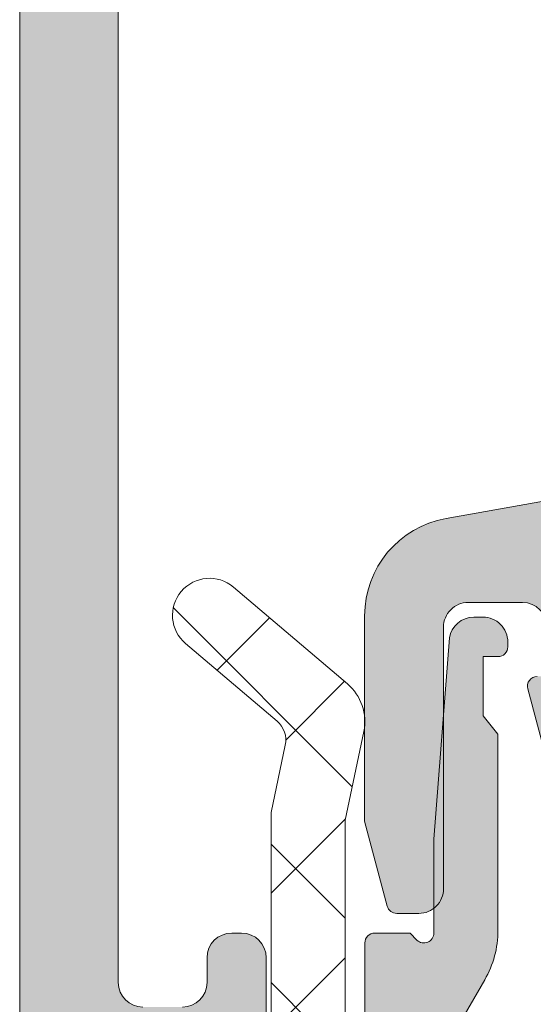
# Model space of a CAD drawing. Header units: millimetres. Extents: x 144573 to 336993, y 74252 to 247042.
# Tile 35 of 256: x 146734 to 146744, y 181003 to 181023. Entities that reach past the tile are written whole.
import ezdxf

# ---------------------------------------------------------------- set-up
doc = ezdxf.new("R2010")
doc.units = ezdxf.units.MM
doc.layers.add('FASÁDA DETAILNÍ', color=255, linetype='Continuous', lineweight=0)

msp = doc.modelspace()

# ---------------------------------------------------------------- hatches: boundary and pattern name
at = {"layer": 'FASÁDA DETAILNÍ'}
h = msp.add_hatch(color=256, dxfattribs=at)
edge = h.paths.add_edge_path()
edge.add_arc((146734.1620212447, 180994.7692411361), 0.5000674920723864, 180.007732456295, 269.9922675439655)
edge.add_line((146734.1619537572, 180994.2691736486), (146738.1619537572, 180994.2691736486))
edge.add_arc((146738.1618862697, 180994.7692411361), 0.5000674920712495, 270.0077324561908, 359.9922675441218)
edge.add_line((146738.6619537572, 180994.7691736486), (146738.6619537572, 180996.0692224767))
edge.add_arc((146738.1619168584, 180996.0691855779), 0.5000369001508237, 0.004227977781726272, 89.99577202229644)
edge.add_line((146738.1619537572, 180996.5692224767), (146737.6619537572, 180996.5692224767))
edge.add_line((146737.6619537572, 180996.5692224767), (146737.6619537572, 180995.5692224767))
edge.add_line((146737.6619537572, 180995.5692224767), (146736.1619537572, 180995.5692224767))
edge.add_arc((146736.1619167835, 180996.569185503), 0.9999630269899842, 179.997881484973, 270.00211851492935, ccw=False)
edge.add_line((146735.1619537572, 180996.5692224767), (146735.1619537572, 181000.5692224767))
edge.add_arc((146736.1620306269, 181000.569145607), 1.000076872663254, 90.0044039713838, 179.9955960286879, ccw=False)
edge.add_line((146736.1619537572, 181001.5692224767), (146737.6619537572, 181001.5692224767))
edge.add_line((146737.6619537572, 181001.5692224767), (146737.6619537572, 181000.5692224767))
edge.add_line((146737.6619537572, 181000.5692224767), (146738.1619537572, 181000.5692224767))
edge.add_arc((146738.162011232, 181001.0691650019), 0.499942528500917, 269.9934131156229, 360.0065868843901)
edge.add_line((146738.6619537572, 181001.0692224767), (146738.6619537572, 181003.8692102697))
edge.add_arc((146738.1619537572, 181003.8692102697), 0.5000000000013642, 0, 89.99999999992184)
edge.add_line((146738.1619537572, 181004.3692102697), (146737.9619537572, 181004.3692102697))
edge.add_arc((146737.9619537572, 181003.8692102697), 0.5, 90, 180)
edge.add_line((146737.4619537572, 181003.8692102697), (146737.4619537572, 181003.3692102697))
edge.add_arc((146736.9619186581, 181003.3692453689), 0.5000351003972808, 270.0040217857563, 359.9959782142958, ccw=False)
edge.add_line((146736.9619537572, 181002.8692102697), (146736.1619507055, 181002.8692102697))
edge.add_arc((146736.1619672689, 181003.3692268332), 0.5000165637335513, 180.001897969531, 269.99810203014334, ccw=False)
edge.add_line((146735.6619507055, 181003.3692102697), (146735.6619507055, 181034.6692041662))
edge.add_line((146735.6619507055, 181034.6692041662), (146736.0943473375, 181040.7076617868))
edge.add_arc((146737.0935670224, 181040.6692057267), 0.9999594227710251, 90.00000000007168, 177.7959971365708, ccw=False)
edge.add_line((146737.0935670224, 181041.6691651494), (146743.7620192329, 181041.6691651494))
edge.add_arc((146743.7620192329, 181041.1691651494), 0.5, 0, 90.00000000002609, ccw=False)
edge.add_line((146744.2620192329, 181041.1691651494), (146744.2620192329, 181040.2691651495))
edge.add_arc((146744.7620192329, 181040.2691651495), 0.5000000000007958, 179.9999999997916, 269.9999999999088)
edge.add_line((146744.7620192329, 181039.7691651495), (146746.1620207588, 181039.7691651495))
edge.add_arc((146746.4295413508, 181039.6903287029), 0.2788950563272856, 88.83541062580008, 163.5801235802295, ccw=False)
edge.add_line((146746.4352097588, 181039.9691661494), (146746.8888037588, 181039.9691661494))
edge.add_arc((146746.8944644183, 181039.6902980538), 0.278925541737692, 16.42459455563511, 91.16287007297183, ccw=False)
edge.add_line((146747.1620077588, 181039.7691651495), (146749.0420187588, 181039.7691651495))
edge.add_arc((146749.0420187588, 181040.0691651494), 0.2999999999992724, 269.9999999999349, 360)
edge.add_line((146749.3420187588, 181040.0691651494), (146749.3420187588, 181041.0491394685))
edge.add_arc((146749.0420187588, 181041.0491394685), 0.300000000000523, 0, 89.99999999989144)
edge.add_line((146749.0420187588, 181041.3491394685), (146746.2820207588, 181041.3491394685))
edge.add_arc((146746.2820207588, 181041.4691394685), 0.1199999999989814, 180, 270.00000000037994, ccw=False)
edge.add_line((146746.1620207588, 181041.4691394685), (146746.1620207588, 181045.7691651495))
edge.add_arc((146746.6620207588, 181045.7691651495), 0.5, 90, 180, ccw=False)
edge.add_line((146746.6620207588, 181046.2691651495), (146747.3620207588, 181046.2691651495))
edge.add_line((146747.3620207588, 181046.2691651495), (146749.7548410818, 181044.8876696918))
edge.add_arc((146749.8239009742, 181045.0072849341), 0.1381197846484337, 240.0000000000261, 360)
edge.add_line((146749.9620207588, 181045.0072849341), (146749.9620207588, 181048.7691651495))
edge.add_arc((146751.9620207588, 181048.7691651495), 1.999999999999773, 90.00000000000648, 180, ccw=False)
edge.add_line((146751.9620207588, 181050.7691651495), (146752.5300161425, 181050.7691651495))
edge.add_arc((146752.5300161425, 181051.2691651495), 0.500000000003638, 270.0000000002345, 304.4790717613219)
edge.add_arc((146749.9825428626, 181054.9786637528), 4.999999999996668, 304.4790717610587, 354.6507719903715)
edge.add_arc((146754.8238940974, 181054.5310453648), 0.1381197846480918, 352.2975625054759, 479.9999999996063)
edge.add_line((146754.7548342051, 181054.6506606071), (146752.3620138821, 181053.2691651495))
edge.add_line((146752.3620138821, 181053.2691651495), (146751.662013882, 181053.2691651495))
edge.add_arc((146751.6620138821, 181053.7691651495), 0.5, 180, 270, ccw=False)
edge.add_line((146751.1620138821, 181053.7691651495), (146751.1620138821, 181058.0691908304))
edge.add_arc((146751.2820138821, 181058.0691908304), 0.1199999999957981, 89.99999999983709, 180, ccw=False)
edge.add_line((146751.2820138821, 181058.1891908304), (146754.0420118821, 181058.1891908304))
edge.add_arc((146754.0420118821, 181058.4891908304), 0.3000000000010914, 270.0000000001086, 360)
edge.add_line((146754.3420118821, 181058.4891908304), (146754.3420118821, 181059.4691651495))
edge.add_arc((146754.0420118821, 181059.4691651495), 0.2999999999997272, 0, 90.00000000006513)
edge.add_line((146754.0420118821, 181059.7691651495), (146752.1620008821, 181059.7691651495))
edge.add_arc((146751.8944575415, 181059.8480322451), 0.2789255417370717, 268.83712992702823, 343.57540544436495, ccw=False)
edge.add_line((146751.8887968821, 181059.5691641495), (146751.4352028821, 181059.5691641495))
edge.add_arc((146751.4295344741, 181059.848001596), 0.2788950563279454, 196.4198764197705, 271.1645893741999, ccw=False)
edge.add_line((146751.1620138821, 181059.7691651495), (146748.1619553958, 181059.7691651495))
edge.add_line((146748.1619553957, 181059.7691651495), (146747.4618525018, 181059.069092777))
edge.add_line((146747.4618525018, 181059.069092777), (146747.4618525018, 181058.4690866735))
edge.add_line((146747.4618525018, 181058.4690866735), (146749.0618586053, 181058.4690866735))
edge.add_arc((146749.061849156, 181057.9690772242), 0.5000094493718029, 0.0010827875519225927, 89.99891721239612, ccw=False)
edge.add_line((146749.5618586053, 181057.9690866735), (146749.5618586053, 181057.5736585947))
edge.add_arc((146749.0618586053, 181057.5736585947), 0.4999999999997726, -14.999999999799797, 2.0838797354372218e-10, ccw=False)
edge.add_line((146749.5448215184, 181057.4442490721), (146749.1606127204, 181056.010362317))
edge.add_arc((146748.1946868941, 181056.2691813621), 1.000000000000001, 269.99999999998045, 345.00000000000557, ccw=False)
edge.add_line((146748.1946868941, 181055.2691813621), (146742.4618647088, 181055.2691813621))
edge.add_line((146742.4618647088, 181055.2691813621), (146742.4618647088, 181058.4690866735))
edge.add_line((146742.4618647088, 181058.4690866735), (146743.2618525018, 181058.4690866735))
edge.add_line((146743.2618525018, 181058.4690866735), (146743.2618525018, 181059.069092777))
edge.add_line((146743.2618525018, 181059.069092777), (146742.0494196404, 181059.7690744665))
edge.add_line((146742.0494196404, 181059.7690744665), (146740.9618647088, 181059.7690744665))
edge.add_line((146740.9618647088, 181059.7690744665), (146740.9618647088, 181044.7691651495))
edge.add_arc((146740.4618647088, 181044.7691651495), 0.4999999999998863, -90.00000000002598, 0, ccw=False)
edge.add_line((146740.4618647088, 181044.2691651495), (146734.6619537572, 181044.2691651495))
edge.add_arc((146734.6619537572, 181043.2691651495), 1, 89.99999999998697, 180)
edge.add_line((146733.6619537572, 181043.2691651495), (146733.6619537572, 180994.7691736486))
edge = h.paths.add_edge_path(flags=16)
edge.add_line((146743.2618525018, 181053.6691813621), (146747.6618525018, 181053.6691813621))
edge.add_arc((146747.6618525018, 181053.1691813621), 0.5, 0, 90, ccw=False)
edge.add_line((146748.1618525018, 181053.1691813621), (146748.1618525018, 181048.7691813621))
edge.add_arc((146747.6618525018, 181048.7691813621), 0.5, -90, 0, ccw=False)
edge.add_line((146747.6618525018, 181048.2691813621), (146743.2618525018, 181048.2691813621))
edge.add_arc((146743.2618525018, 181048.7691813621), 0.5, 180, 270, ccw=False)
edge.add_line((146742.7618525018, 181048.7691813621), (146742.7618525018, 181053.1691813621))
edge.add_arc((146743.2618525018, 181053.1691813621), 0.5, 90, 180, ccw=False)
h = msp.add_hatch(color=256, dxfattribs=at)
edge = h.paths.add_edge_path(flags=16)
edge.add_line((146746.1581687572, 181011.9690298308), (146750.3579187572, 181011.9690298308))
edge.add_ellipse((146750.3579191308, 181011.4690302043), major_axis=(-0.4999996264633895, 0), ratio=1, start_angle=179.9999571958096, end_angle=270.0000428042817, ccw=False)
edge.add_line((146750.8579187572, 181011.4690298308), (146750.8579187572, 181007.0690058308))
edge.add_ellipse((146750.3579191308, 181007.0690054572), major_axis=(-0.4999996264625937, 0), ratio=1, start_angle=89.99995719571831, end_angle=180.0000428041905, ccw=False)
edge.add_line((146750.3579187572, 181006.5690058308), (146746.1581697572, 181006.5690058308))
edge.add_ellipse((146746.1581702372, 181007.0690063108), major_axis=(-0.5000004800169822, 0), ratio=1, start_angle=5.5005815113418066e-05, end_angle=89.99994499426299, ccw=False)
edge.add_line((146745.6581697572, 181007.0690058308), (146745.6581687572, 181011.4690298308))
edge.add_ellipse((146746.1581683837, 181011.4690302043), major_axis=(-0.4999996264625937, 0), ratio=1, start_angle=-90.00004280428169, end_angle=4.280419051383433e-05, ccw=False)
edge = h.paths.add_edge_path()
edge.add_line((146749.0715727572, 181013.9674108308), (146742.3085727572, 181012.7676508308))
edge.add_arc((146742.6579171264, 181010.7983991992), 1.999998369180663, 100.0595901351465, 180.0000392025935)
edge.add_line((146740.6579187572, 181010.7983978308), (146740.6579187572, 181006.6334248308))
edge.add_line((146740.6579187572, 181006.6334248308), (146741.1181997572, 181004.9156358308))
edge.add_arc((146741.3113848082, 181004.9673997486), 0.1999999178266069, 195.0000385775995, 269.9999853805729)
edge.add_line((146741.3113847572, 181004.7673998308), (146741.7579187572, 181004.7673998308))
edge.add_arc((146741.7579191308, 181005.2673994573), 0.4999996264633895, 269.9999571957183, 360.0000428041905)
edge.add_line((146742.2579187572, 181005.2673998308), (146742.2579187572, 181010.5673998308))
edge.add_arc((146742.7579183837, 181010.5674002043), 0.4999996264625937, 89.99995719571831, 180.0000428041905, ccw=False)
edge.add_line((146742.7579187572, 181011.0673998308), (146743.8581687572, 181011.0673998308))
edge.add_arc((146743.8581682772, 181010.5673993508), 0.5000004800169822, 5.5005815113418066e-05, 89.99994499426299, ccw=False)
edge.add_line((146744.3581687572, 181010.5673998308), (146744.3581687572, 181009.5673998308))
edge.add_line((146744.3581687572, 181009.5673998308), (146744.1581687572, 181009.5673998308))
edge.add_arc((146744.1581690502, 181009.3673996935), 0.2000001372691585, 90.00008393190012, 195.0000053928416)
edge.add_line((146743.9649837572, 181009.3156358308), (146744.3581697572, 181007.8482478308))
edge.add_line((146744.3581697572, 181007.8482478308), (146744.3581697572, 181005.7673998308))
edge.add_arc((146745.3581707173, 181005.7674007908), 1.000000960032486, 180.0000550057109, 269.9999449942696)
edge.add_line((146745.3581697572, 181004.7673998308), (146756.2576717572, 181004.7673998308))
edge.add_arc((146756.257672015, 181005.1674001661), 0.400000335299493, 269.9999630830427, 389.9999168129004)
edge.add_line((146756.6040827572, 181005.3673998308), (146756.1059167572, 181006.2302478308))
edge.add_line((146756.1059167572, 181006.2302478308), (146755.6780467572, 181007.7224088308))
edge.add_arc((146755.3896679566, 181007.6397174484), 0.300000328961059, 16.00001688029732, 120.1792412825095)
edge.add_line((146755.2388557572, 181007.8990548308), (146752.7732447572, 181006.4673198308))
edge.add_line((146752.7732447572, 181006.4673198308), (146752.3528257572, 181006.4673198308))
edge.add_arc((146752.3493332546, 181006.6588881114), 0.191600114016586, 177.4777781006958, 271.04445002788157, ccw=False)
edge.add_line((146752.1579187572, 181006.6673198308), (146752.1579187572, 181013.1567588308))
edge.add_arc((146752.3570852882, 181013.1749965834), 0.199999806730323, 65.85905186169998, 185.2320045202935, ccw=False)
edge.add_line((146752.4388817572, 181013.3575048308), (146754.8225667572, 181012.2891838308))
edge.add_arc((146754.9043635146, 181012.4716924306), 0.2000002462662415, 245.8590177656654, 338.0262022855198)
edge.add_line((146755.0898347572, 181012.3968558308), (146755.9061947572, 181014.4200838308))
edge.add_arc((146755.5352528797, 181014.5697569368), 0.3999998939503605, 338.0261821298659, 450.0000175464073)
edge.add_line((146755.5352527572, 181014.9697568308), (146753.4711057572, 181014.9697578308))
edge.add_arc((146753.4711048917, 181014.6697581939), 0.2999996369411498, 89.99983470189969, 142.0950865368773)
edge.add_arc((146752.9976853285, 181015.0383687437), 0.3000002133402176, 254.00013794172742, 322.09534749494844, ccw=False)
edge.add_line((146752.9149947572, 181014.7499898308), (146752.1571057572, 181014.9673118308))
edge.add_arc((146752.1571053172, 181013.3673127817), 1.599999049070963, 89.99998424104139, 148.4076055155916)
edge.add_arc((146750.3683332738, 181014.4674448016), 0.4999999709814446, 270.00154508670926, 328.407664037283, ccw=False)
edge.add_line((146750.3683467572, 181013.9674448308), (146749.0715727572, 181013.9674108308))
h = msp.add_hatch(dxfattribs=at)
h.set_pattern_fill('ANSI37', color=256, scale=0.625, angle=-1.272221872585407e-14, style=0)
h.set_pattern_definition([(44.99999999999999, (146740.6619537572, 181004.2691738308), (-1.403165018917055, 1.403165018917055), []), (135, (146740.6619537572, 181004.2691738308), (-1.403165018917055, -1.403165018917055), [])])
edge = h.paths.add_edge_path()
edge.add_ellipse((146745.2825155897, 180995.3822583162), major_axis=(-5.039467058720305, 0), ratio=1, start_angle=4.96446126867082, end_angle=60.20821553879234)
edge.add_ellipse((146742.9277153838, 180991.2691738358), major_axis=(-0.3000000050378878, 0), ratio=1, start_angle=60.20782701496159, end_angle=89.9993073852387)
edge.add_line((146742.9277117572, 180990.9691738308), (146743.4619957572, 180990.9691708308))
edge.add_ellipse((146743.4619969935, 180991.2691705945), major_axis=(-0.2999997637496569, 0), ratio=1, start_angle=89.99976389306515, end_angle=180.0000451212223)
edge.add_line((146743.7619967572, 180991.2691708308), (146743.7619967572, 180992.8191678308))
edge.add_ellipse((146744.0620073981, 180992.8191601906), major_axis=(-0.3000106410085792, 0), ratio=1, start_angle=270.00432394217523, end_angle=359.9985408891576, ccw=False)
edge.add_line((146744.0619847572, 180993.1191708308), (146745.4619667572, 180993.1191818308))
edge.add_ellipse((146745.4619639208, 180993.4191716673), major_axis=(-0.2999898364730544, 0), ratio=1, start_angle=90.00054174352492, end_angle=179.9996492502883)
edge.add_line((146745.7619537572, 180993.4191698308), (146745.7619537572, 180995.1191818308))
edge.add_ellipse((146745.4619436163, 180995.1191746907), major_axis=(-0.3000101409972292, 0), ratio=1, start_angle=180.0013636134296, end_angle=269.9955805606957)
edge.add_line((146745.4619667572, 180995.4191848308), (146743.8981357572, 180995.4191738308))
edge.add_ellipse((146743.8652787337, 180995.7203328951), major_axis=(-0.302946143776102, 0), ratio=1, start_angle=-13.483577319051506, end_angle=96.22645090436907, ccw=False)
edge.add_ellipse((146732.5493144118, 181004.4252560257), major_axis=(-14.00076634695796, 0), ratio=1, start_angle=141.9243799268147, end_angle=164.698267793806)
edge.add_ellipse((146746.5415521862, 181000.6185424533), major_axis=(-0.5004721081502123, 0), ratio=1, start_angle=230.193365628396, end_angle=347.0823914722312, ccw=False)
edge.add_line((146746.8619537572, 181001.0030098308), (146746.8619537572, 180992.7197308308))
edge.add_ellipse((146746.3619540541, 180992.7197313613), major_axis=(-0.4999997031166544, 0), ratio=1, start_angle=119.9999803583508, end_angle=179.9999392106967, ccw=False)
edge.add_line((146746.6119537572, 180992.2867188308), (146746.3119537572, 180992.1135128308))
edge.add_ellipse((146746.5619534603, 180991.6805003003), major_axis=(-0.4999997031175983, 0), ratio=1, start_angle=299.9999803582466, end_angle=359.9999392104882)
edge.add_line((146746.0619537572, 180991.6805008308), (146746.0619537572, 180990.0511528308))
edge.add_ellipse((146747.0619531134, 180990.0511520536), major_axis=(-0.9999993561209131, 0), ratio=1, start_angle=-4.452861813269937e-05, end_angle=59.94966113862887)
edge.add_ellipse((146742.9056263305, 180982.8667713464), major_axis=(-7.300023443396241, 0), ratio=1, start_angle=191.285553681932, end_angle=239.94964541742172, ccw=False)
edge.add_ellipse((146749.9619633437, 180984.6820034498), major_axis=(-0.3999905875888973, 0), ratio=1, start_angle=20.501829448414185, end_angle=104.8529752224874, ccw=False)
edge.add_ellipse((146743.612865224, 180982.3079365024), major_axis=(-6.37844882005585, 0), ratio=1, start_angle=200.501874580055, end_angle=255.5474022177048)
edge.add_line((146745.2047917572, 180988.4845358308), (146743.7940847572, 180988.8481228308))
edge.add_line((146743.7940847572, 180988.8481228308), (146742.9313837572, 180989.0582358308))
edge.add_ellipse((146744.2619487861, 180994.3948585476), major_axis=(-5.499995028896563, 0), ratio=1, start_angle=-3.420219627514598e-05, end_angle=76.00004503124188, ccw=False)
edge.add_line((146738.7619537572, 180994.3948618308), (146738.7619537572, 181006.8128898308))
edge.add_line((146738.7619537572, 181006.8128898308), (146739.0495727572, 181008.1759468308))
edge.add_ellipse((146738.5603464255, 181008.2791794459), major_axis=(-0.4999993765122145, 0), ratio=1, start_angle=168.0846992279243, end_angle=229.7162484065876)
edge.add_line((146738.8836327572, 181008.6606048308), (146737.0270247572, 181010.2342158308))
edge.add_ellipse((146737.5119542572, 181010.8063548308), major_axis=(-0.749999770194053, 0), ratio=1, start_angle=-130.2837061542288, end_angle=49.716293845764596, ccw=False)
edge.add_line((146737.9968837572, 181011.3784938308), (146740.3085277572, 181009.4192078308))
edge.add_ellipse((146739.6619555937, 181008.6563562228), major_axis=(-0.999999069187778, 0), ratio=1, start_angle=168.0847521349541, end_angle=229.7163013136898, ccw=False)
edge.add_line((146740.6404087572, 181008.4498918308), (146740.2619537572, 181006.6563548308))
edge.add_line((146740.2619537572, 181006.6563548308), (146740.2619537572, 180994.9461538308))
h = msp.add_hatch(color=256, dxfattribs=at)
edge = h.paths.add_edge_path()
edge.add_line((146743.0619537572, 181008.7691738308), (146743.3619537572, 181008.3959688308))
edge.add_line((146743.3619537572, 181008.3959688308), (146743.3619537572, 181004.4227638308))
edge.add_ellipse((146741.3619465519, 181004.4227654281), major_axis=(-2.000007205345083, 0), ratio=1, start_angle=150.0000663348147, end_angle=179.9999542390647, ccw=False)
edge.add_line((146743.0940047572, 181003.4227638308), (146742.5299027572, 181002.4457118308))
edge.add_ellipse((146744.2619609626, 181001.4457102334), major_axis=(-2.000007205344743, 0), ratio=1, start_angle=330.0000663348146, end_angle=359.9999542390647)
edge.add_line((146742.2619537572, 181001.4457118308), (146742.2619537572, 180995.7258778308))
edge.add_ellipse((146742.7619533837, 180995.7258774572), major_axis=(-0.4999996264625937, 0), ratio=1, start_angle=-4.280419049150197e-05, end_angle=90.00004280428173)
edge.add_line((146742.7619537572, 180995.2258778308), (146744.6619537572, 180995.2258778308))
edge.add_ellipse((146744.6622117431, 180994.7261358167), major_axis=(-0.4997420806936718, 0), ratio=1, start_angle=179.9704217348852, end_angle=270.0295782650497, ccw=False)
edge.add_line((146745.1619537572, 180994.7258778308), (146745.1619537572, 180993.7258778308))
edge.add_ellipse((146744.6622117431, 180993.7256198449), major_axis=(-0.4997420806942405, 0), ratio=1, start_angle=89.97042173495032, end_angle=180.0295782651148, ccw=False)
edge.add_line((146744.6619537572, 180993.2258778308), (146743.6619537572, 180993.2258778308))
edge.add_ellipse((146743.6616932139, 180992.7261383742), major_axis=(-0.4997395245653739, 0), ratio=1, start_angle=-90.02987163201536, end_angle=0.02987163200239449)
edge.add_line((146743.1619537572, 180992.7258778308), (146743.1619537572, 180991.7258778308))
edge.add_ellipse((146742.6622056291, 180991.7256239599), major_axis=(-0.4997481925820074, 0), ratio=1, start_angle=89.97112306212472, end_angle=180.029106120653, ccw=False)
edge.add_line((146742.6619537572, 180991.2258758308), (146742.4289227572, 180991.2258758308))
edge.add_ellipse((146742.4289222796, 180991.725875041), major_axis=(-0.4999992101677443, 0), ratio=1, start_angle=53.750687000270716, end_angle=90.00005473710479, ccw=False)
edge.add_ellipse((146744.2619601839, 180994.2258783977), major_axis=(-3.600006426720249, 0), ratio=1, start_angle=4.0853635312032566e-05, end_angle=53.75061391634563, ccw=False)
edge.add_line((146740.6619537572, 180994.2258758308), (146740.6619537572, 181004.1691738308))
edge.add_ellipse((146740.8619536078, 181004.1691739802), major_axis=(-0.1999998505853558, 0), ratio=1, start_angle=-90.00004280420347, end_angle=4.280439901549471e-05, ccw=False)
edge.add_line((146740.8619537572, 181004.3691738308), (146741.5791747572, 181004.3691738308))
edge.add_line((146741.5791747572, 181004.3691738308), (146741.7200737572, 181004.2282128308))
edge.add_ellipse((146741.8619536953, 181004.3691742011), major_axis=(-0.200000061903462, 0), ratio=1, start_angle=44.81392438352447, end_angle=179.9998939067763)
edge.add_line((146742.0619537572, 181004.3691738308), (146742.0619537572, 181006.2687428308))
edge.add_line((146742.0619537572, 181006.2687428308), (146742.3762717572, 181010.3473908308))
edge.add_ellipse((146742.8701163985, 181010.2691733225), major_axis=(-0.5000005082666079, 0), ratio=1, start_angle=270.0000734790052, end_angle=350.9999772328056, ccw=False)
edge.add_line((146742.8701157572, 181010.7691738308), (146743.0619537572, 181010.7691738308))
edge.add_ellipse((146743.0619541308, 181010.2691742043), major_axis=(-0.4999996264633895, 0), ratio=1, start_angle=179.9999571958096, end_angle=270.0000428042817, ccw=False)
edge.add_line((146743.5619537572, 181010.2691738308), (146743.5619537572, 181010.1691738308))
edge.add_ellipse((146743.3619539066, 181010.1691736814), major_axis=(-0.1999998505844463, 0), ratio=1, start_angle=89.99995719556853, end_angle=180.000042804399, ccw=False)
edge.add_line((146743.3619537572, 181009.9691738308), (146743.0619537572, 181009.9691738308))
edge.add_line((146743.0619537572, 181009.9691738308), (146743.0619537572, 181008.7691738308))

# ---------------------------------------------------------------- linework, layer by layer
for points in [[(146733.6619537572, 181043.2691651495), (146733.6619537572, 180994.7691736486, 0.4141345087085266)], [(146736.1619507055, 181002.8692102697, -0.4141941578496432), (146735.6619507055, 181003.3692102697), (146735.6619507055, 181034.6692041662)], [(146749.0715727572, 181013.9674108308), (146742.3085727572, 181012.7676508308), (146742.3085727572, 181012.7676508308, 0.363676), (146740.6579187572, 181010.7983978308), (146740.6579187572, 181006.6334248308), (146741.1181997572, 181004.9156358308), (146741.1181997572, 181004.9156358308, 0.339454), (146741.3113847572, 181004.7673998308), (146741.7579187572, 181004.7673998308), (146741.7579187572, 181004.7673998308, 0.414214), (146742.2579187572, 181005.2673998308), (146742.2579187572, 181010.5673998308), (146742.2579187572, 181010.5673998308, -0.414214), (146742.7579187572, 181011.0673998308), (146743.8581687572, 181011.0673998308), (146743.8581687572, 181011.0673998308, -0.414213), (146744.3581687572, 181010.5673998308)], [(146744.1581687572, 181009.5673998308, 0.493145), (146743.9649837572, 181009.3156358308), (146744.3581697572, 181007.8482478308)], [(146738.6619537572, 181001.0692224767), (146738.6619537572, 181003.8692102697, 0.4142135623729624), (146738.1619537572, 181004.3692102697), (146737.9619537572, 181004.3692102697, 0.414213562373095), (146737.4619537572, 181003.8692102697), (146737.4619537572, 181003.3692102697, -0.4141724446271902), (146736.9619537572, 181002.8692102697)]]:
    msp.add_lwpolyline(points, format="xyb", dxfattribs=at)
at = {"layer": 'FASÁDA DETAILNÍ', "extrusion": (0, 0, -1)}
for points in [[(-146738.7619537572, 180994.3948618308), (-146738.7619537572, 181006.8128898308), (-146739.0495727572, 181008.1759468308), (-146739.0495727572, 181008.1759468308, -0.275594), (-146738.8836327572, 181008.6606048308), (-146737.0270247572, 181010.2342158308), (-146737.0270247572, 181010.2342158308, 1), (-146737.9968837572, 181011.3784938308), (-146740.3085277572, 181009.4192078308), (-146740.3085277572, 181009.4192078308, 0.275594), (-146740.6404087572, 181008.4498918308), (-146740.2619537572, 181006.6563548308), (-146740.2619537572, 180994.9461538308)], [(-146740.6619537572, 180994.2258758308), (-146740.6619537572, 181004.1691738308), (-146740.6619537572, 181004.1691738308, 0.414214), (-146740.8619537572, 181004.3691738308), (-146741.5791747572, 181004.3691738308), (-146741.7200737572, 181004.2282128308), (-146741.7200737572, 181004.2282128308, -0.669353), (-146742.0619537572, 181004.3691738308), (-146742.0619537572, 181006.2687428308), (-146742.3762717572, 181010.3473908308), (-146742.3762717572, 181010.3473908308, 0.368919), (-146742.8701157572, 181010.7691738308), (-146743.0619537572, 181010.7691738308), (-146743.0619537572, 181010.7691738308, 0.414214), (-146743.5619537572, 181010.2691738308), (-146743.5619537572, 181010.1691738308), (-146743.5619537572, 181010.1691738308, 0.414214), (-146743.3619537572, 181009.9691738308), (-146743.0619537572, 181009.9691738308), (-146743.0619537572, 181008.7691738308), (-146743.0619537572, 181008.7691738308), (-146743.3619537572, 181008.3959688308), (-146743.3619537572, 181004.4227638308), (-146743.3619537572, 181004.4227638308, 0.131652), (-146743.0940047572, 181003.4227638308), (-146742.5299027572, 181002.4457118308)]]:
    msp.add_lwpolyline(points, format="xyb", dxfattribs=at)

doc.saveas('drawing.dxf')
